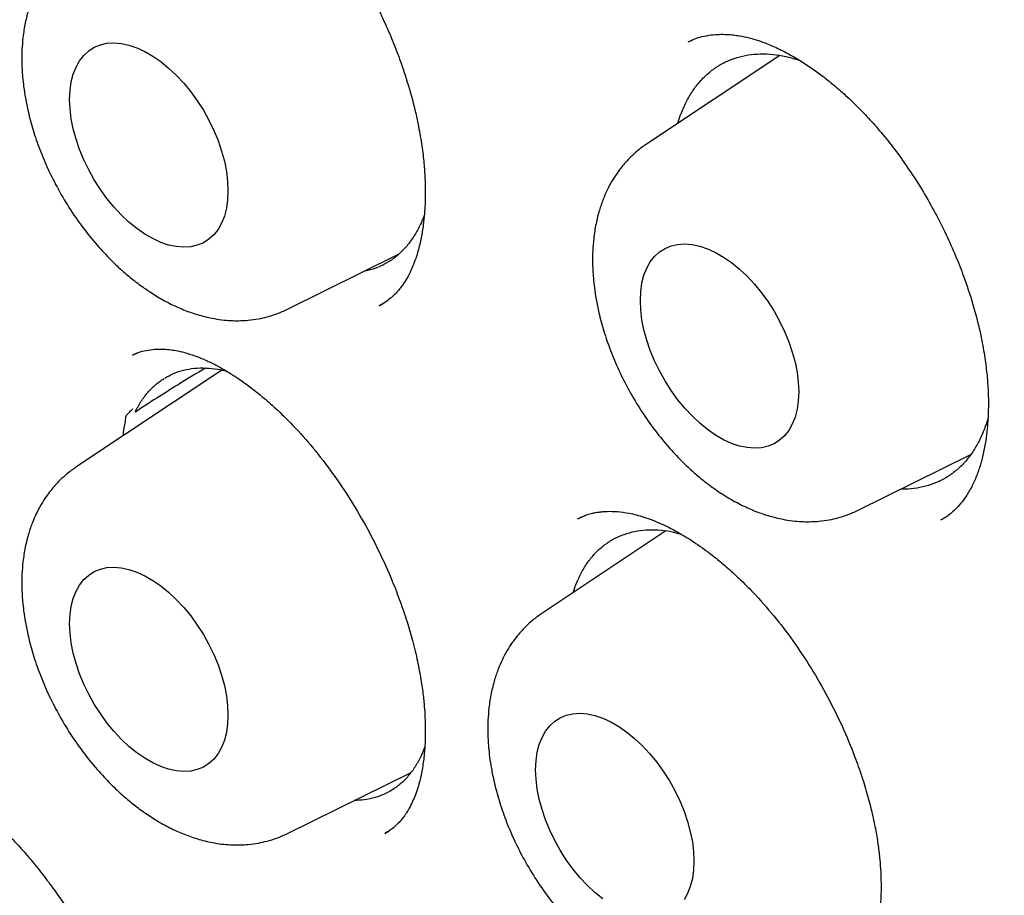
# Model space of a CAD drawing. Header units: millimetres. Extents: x 8 to 692, y 12 to 803.
# Tile 20 of 65: x 597.59 to 602.98, y 320.66 to 325.46. Entities that reach past the tile are written whole.
import ezdxf

# ---------------------------------------------------------------- set-up
doc = ezdxf.new("R2010")
doc.units = ezdxf.units.MM

msp = doc.modelspace()

# ---------------------------------------------------------------- linework, layer by layer
at = {"color": 7, "linetype": 'Continuous', "lineweight": 30}
for p, q in [((601.2739, 325.3421), (601.2538, 325.3336)), ((601.7528, 325.2599), (601.0242, 324.7745)), ((599.0577, 323.8698), (599.6664, 324.1709)), ((599.5598, 323.8876), (599.5871, 323.904)), ((598.2412, 323.6309), (598.212, 323.6181)), ((598.6989, 323.5366), (597.9, 323.0044)), ((602.1819, 322.7691), (602.7983, 323.074)), ((600.6902, 322.7412), (600.6487, 322.7225)), ((601.1289, 322.656), (600.4507, 322.2042)), ((599.0577, 320.999), (599.735, 321.334)), ((599.591, 320.9986), (599.6142, 321.0133))]:
    msp.add_line(p, q, dxfattribs=at)
at = {"color": 7, "linetype": 'Continuous', "lineweight": 30, "flags": 128}
for points in [[(597.8659, 325.019), (597.8681, 325.0684), (597.8748, 325.1147), (597.8858, 325.1574), (597.901, 325.1961), (597.9203, 325.2305), (597.9436, 325.2601), (597.9704, 325.2847), (598.0007, 325.304), (598.034, 325.3178), (598.07, 325.3259), (598.1084, 325.3284), (598.1488, 325.3251), (598.1907, 325.3161), (598.2337, 325.3014), (598.2774, 325.2814), (598.3213, 325.256), (598.3649, 325.2257), (598.4079, 325.1906), (598.4498, 325.1513), (598.4902, 325.108), (598.5286, 325.0612), (598.5646, 325.0115), (598.5979, 324.9592), (598.6282, 324.905), (598.655, 324.8494), (598.6783, 324.793), (598.6976, 324.7363), (598.7128, 324.6799), (598.7238, 324.6245), (598.7305, 324.5705), (598.7327, 324.5186), (598.7305, 324.4693), (598.7238, 324.423), (598.7128, 324.3803), (598.6976, 324.3415), (598.6783, 324.3072), (598.655, 324.2776), (598.6282, 324.253), (598.5979, 324.2337), (598.5646, 324.2199), (598.5286, 324.2117), (598.4902, 324.2093), (598.4498, 324.2126), (598.4079, 324.2216), (598.3649, 324.2362), (598.3213, 324.2563), (598.2774, 324.2817), (598.2337, 324.312), (598.1907, 324.347), (598.1488, 324.3864), (598.1084, 324.4297), (598.07, 324.4764), (598.034, 324.5262), (598.0007, 324.5785), (597.9704, 324.6327), (597.9436, 324.6883), (597.9203, 324.7447), (597.901, 324.8014), (597.8858, 324.8577), (597.8748, 324.9132), (597.8681, 324.9671), (597.8659, 325.019)], [(600.9901, 323.9183), (600.9923, 323.9677), (600.9989, 324.014), (601.0099, 324.0567), (601.0252, 324.0954), (601.0445, 324.1298), (601.0677, 324.1594), (601.0946, 324.184), (601.1249, 324.2033), (601.1582, 324.2171), (601.1942, 324.2252), (601.2326, 324.2277), (601.2729, 324.2244), (601.3148, 324.2154), (601.3578, 324.2007), (601.4015, 324.1806), (601.4454, 324.1553), (601.4891, 324.125), (601.5321, 324.0899), (601.574, 324.0506), (601.6143, 324.0073), (601.6527, 323.9605), (601.6888, 323.9107), (601.7221, 323.8585), (601.7523, 323.8043), (601.7792, 323.7487), (601.8024, 323.6922), (601.8218, 323.6356), (601.837, 323.5792), (601.848, 323.5238), (601.8547, 323.4698), (601.8569, 323.4179), (601.8547, 323.3686), (601.848, 323.3223), (601.837, 323.2796), (601.8218, 323.2408), (601.8024, 323.2065), (601.7792, 323.1768), (601.7523, 323.1523), (601.7221, 323.133), (601.6888, 323.1192), (601.6527, 323.111), (601.6143, 323.1086), (601.574, 323.1119), (601.5321, 323.1209), (601.4891, 323.1355), (601.4454, 323.1556), (601.4015, 323.1809), (601.3578, 323.2113), (601.3148, 323.2463), (601.2729, 323.2857), (601.2326, 323.329), (601.1942, 323.3757), (601.1582, 323.4255), (601.1249, 323.4778), (601.0946, 323.532), (601.0677, 323.5876), (601.0445, 323.644), (601.0252, 323.7007), (601.0099, 323.757), (600.9989, 323.8125), (600.9923, 323.8664), (600.9901, 323.9183)], [(597.8659, 322.1482), (597.8681, 322.1976), (597.8748, 322.2438), (597.8858, 322.2866), (597.901, 322.3253), (597.9203, 322.3597), (597.9436, 322.3893), (597.9704, 322.4139), (598.0007, 322.4332), (598.034, 322.4469), (598.07, 322.4551), (598.1084, 322.4575), (598.1488, 322.4542), (598.1907, 322.4452), (598.2337, 322.4306), (598.2774, 322.4105), (598.3213, 322.3852), (598.3649, 322.3548), (598.4079, 322.3198), (598.4498, 322.2805), (598.4902, 322.2372), (598.5286, 322.1904), (598.5646, 322.1406), (598.5979, 322.0884), (598.6282, 322.0342), (598.655, 321.9786), (598.6783, 321.9221), (598.6976, 321.8655), (598.7128, 321.8091), (598.7238, 321.7537), (598.7305, 321.6997), (598.7327, 321.6478), (598.7305, 321.5985), (598.7238, 321.5522), (598.7128, 321.5095), (598.6976, 321.4707), (598.6783, 321.4364), (598.655, 321.4067), (598.6282, 321.3822), (598.5979, 321.3629), (598.5646, 321.3491), (598.5286, 321.3409), (598.4902, 321.3385), (598.4498, 321.3418), (598.4079, 321.3508), (598.3649, 321.3654), (598.3213, 321.3855), (598.2774, 321.4108), (598.2337, 321.4412), (598.1907, 321.4762), (598.1488, 321.5156), (598.1084, 321.5589), (598.07, 321.6056), (598.034, 321.6554), (598.0007, 321.7076), (597.9704, 321.7619), (597.9436, 321.8175), (597.9203, 321.8739), (597.901, 321.9306), (597.8858, 321.9869), (597.8748, 322.0424), (597.8681, 322.0963), (597.8659, 322.1482)], [(600.4166, 321.348), (600.4188, 321.3974), (600.4255, 321.4436), (600.4365, 321.4864), (600.4517, 321.5251), (600.471, 321.5595), (600.4943, 321.5891), (600.5211, 321.6137), (600.5514, 321.6329), (600.5847, 321.6467), (600.6207, 321.6549), (600.6591, 321.6573), (600.6995, 321.654), (600.7414, 321.645), (600.7844, 321.6304), (600.8281, 321.6103), (600.872, 321.585), (600.9156, 321.5546), (600.9586, 321.5196), (601.0005, 321.4802), (601.0409, 321.437), (601.0793, 321.3902), (601.1153, 321.3404), (601.1486, 321.2882), (601.1789, 321.234), (601.2057, 321.1784), (601.229, 321.1219), (601.2483, 321.0653), (601.2635, 321.0089), (601.2745, 320.9535), (601.2812, 320.8995), (601.2834, 320.8476), (601.2812, 320.7983), (601.2745, 320.752), (601.2635, 320.7092), (601.2483, 320.6705), (601.229, 320.6362)], [(600.7844, 320.641), (600.7414, 320.676), (600.6995, 320.7154), (600.6591, 320.7587), (600.6207, 320.8054), (600.5847, 320.8552), (600.5514, 320.9074), (600.5211, 320.9616), (600.4943, 321.0173), (600.471, 321.0737), (600.4517, 321.1304), (600.4365, 321.1867), (600.4255, 321.2421), (600.4188, 321.2961), (600.4166, 321.348)]]:
    msp.add_lwpolyline(points, dxfattribs=at)
at = {"color": 7, "linetype": 'Continuous', "lineweight": 30}
for points, knots in [([(598.1063, 337.0469), (598.0885, 337.0437), (598.0429, 337.0354), (597.9699, 337.021), (597.8813, 337.0025), (597.7872, 336.9816), (597.6929, 336.9591), (597.6042, 336.9367), (597.5296, 336.9167), (597.4678, 336.8995), (597.4155, 336.8845), (597.3615, 336.8685), (597.3007, 336.8498), (597.2307, 336.8276), (597.1558, 336.8029), (597.0723, 336.7741), (596.986, 336.743), (596.899, 336.7101), (596.8215, 336.6796), (596.7524, 336.6515), (596.6967, 336.6281), (596.6523, 336.6089), (596.6178, 336.5938), (596.5858, 336.5796), (596.5563, 336.5663), (596.527, 336.5529), (596.4948, 336.538), (596.4565, 336.52), (596.4108, 336.498), (596.3584, 336.4723), (596.3025, 336.4442), (596.2467, 336.4154), (596.1937, 336.3873), (596.1436, 336.3602), (596.0882, 336.3296), (596.0295, 336.2963), (595.9699, 336.2615), (595.9194, 336.2313), (595.8722, 336.2026), (595.821, 336.1708), (595.7585, 336.1311), (595.6842, 336.0824), (595.6008, 336.026), (595.5123, 335.9639), (595.4344, 335.9071), (595.3678, 335.8572), (595.3126, 335.8149), (595.2575, 335.7716), (595.2047, 335.7292), (595.1569, 335.6901), (595.1167, 335.6565), (595.0841, 335.6289), (595.051, 335.6005), (595.0127, 335.5672), (594.9651, 335.5251), (594.9118, 335.477), (594.8526, 335.4222), (594.7867, 335.3597), (594.7136, 335.2883), (594.6334, 335.2074), (594.5617, 335.1326), (594.5007, 335.0671), (594.4546, 335.0164), (594.4128, 334.9696), (594.3776, 334.9296), (594.3492, 334.8968), (594.3207, 334.8636), (594.2886, 334.8256), (594.2493, 334.7784), (594.2058, 334.7251), (594.1576, 334.6649), (594.1038, 334.5961), (594.0433, 334.5166), (593.9755, 334.4247), (593.9005, 334.3196), (593.8336, 334.2222), (593.7796, 334.1408), (593.7427, 334.084), (593.7132, 334.0379), (593.6904, 334.0018), (593.6715, 333.9715), (593.6534, 333.9422), (593.627, 333.8991), (593.5909, 333.839), (593.5439, 333.7589), (593.4821, 333.6504), (593.4061, 333.5115), (593.337, 333.3778), (593.2838, 333.2708), (593.2482, 333.1975), (593.2151, 333.1275), (593.1864, 333.0655), (593.1631, 333.0141), (593.1444, 332.9723), (593.1275, 332.934), (593.1092, 332.8921), (593.0873, 332.841), (593.0615, 332.78), (593.0309, 332.7057), (592.9958, 332.6183), (592.9582, 332.5218), (592.9215, 332.4241), (592.8869, 332.3293), (592.8545, 332.2376), (592.8189, 332.1334), (592.7809, 332.0183), (592.7417, 331.8939), (592.7069, 331.7788), (592.6761, 331.6729), (592.6489, 331.5759), (592.6249, 331.4871), (592.6031, 331.404), (592.5816, 331.3199), (592.559, 331.228), (592.5349, 331.1268), (592.51, 331.0171), (592.4849, 330.9017), (592.4598, 330.7807), (592.4355, 330.6569), (592.4121, 330.531), (592.3787, 330.3407), (592.3381, 330.083), (592.2948, 329.7566), (592.2591, 329.4266), (592.238, 329.1785), (592.2266, 329.0175), (592.222, 328.9474), (592.2183, 328.8869), (592.2156, 328.839), (592.2135, 328.8023), (592.212, 328.7737), (592.2104, 328.7423), (592.2082, 328.6969), (592.2054, 328.6351), (592.2024, 328.5613), (592.1997, 328.4844), (592.1973, 328.4066), (592.1952, 328.328), (592.1923, 328.1934), (592.1901, 328.0002), (592.1909, 327.7454), (592.1956, 327.4825), (592.2045, 327.2117), (592.2179, 326.9326), (592.236, 326.6456), (592.2586, 326.3559), (592.2847, 326.0755), (592.3128, 325.8114), (592.3421, 325.5656), (592.3724, 325.3336), (592.4033, 325.1156), (592.4342, 324.9118), (592.4627, 324.7345), (592.4884, 324.5819), (592.511, 324.4524), (592.5326, 324.332), (592.5529, 324.2228), (592.571, 324.1275), (592.5871, 324.0447), (592.6019, 323.9698), (592.6169, 323.8951), (592.6332, 323.8156), (592.6518, 323.7259), (592.6736, 323.6234), (592.699, 323.5065), (592.7282, 323.3753), (592.7616, 323.2292), (592.8007, 323.0632), (592.8461, 322.8764), (592.8987, 322.6679), (592.9577, 322.4419), (593.0238, 322.1984), (593.0973, 321.9376), (593.1773, 321.665), (593.2638, 321.3815), (593.357, 321.0878), (593.459, 320.7786), (593.5704, 320.4541), (593.6847, 320.1344), (593.8008, 319.8214), (593.916, 319.5209), (594.035, 319.2209), (594.1551, 318.9274), (594.2754, 318.6423), (594.4171, 318.3156), (594.5804, 317.9515), (594.7656, 317.5546), (594.9457, 317.1822), (595.1197, 316.8337), (595.2869, 316.5087), (595.4484, 316.2033), (595.6035, 315.9175), (595.7515, 315.6513), (595.8917, 315.4045), (596.0237, 315.1768), (596.1432, 314.9746), (596.2503, 314.7962), (596.3453, 314.6402), (596.4323, 314.499), (596.511, 314.3727), (596.5727, 314.2749), (596.619, 314.2019), (596.6514, 314.151), (596.6777, 314.1098), (596.6971, 314.0797), (596.7136, 314.0541), (596.734, 314.0224), (596.7633, 313.9771), (596.8017, 313.9179), (596.8493, 313.8451), (596.9061, 313.7586), (596.9756, 313.6538), (597.0588, 313.5296), (597.1566, 313.3852), (597.2669, 313.2245), (597.3899, 313.0479), (597.5259, 312.8558), (597.6721, 312.653), (597.8282, 312.4405), (597.994, 312.2191), (598.1726, 311.9856), (598.3643, 311.7406), (598.5656, 311.4894), (598.7763, 311.233), (598.9963, 310.9722), (599.2294, 310.7032), (599.476, 310.4265), (599.7364, 310.143), (600.0106, 309.8533), (600.2988, 309.5583), (600.5902, 309.2698), (600.8836, 308.9887), (601.1779, 308.7156), (601.4837, 308.4417), (601.7864, 308.179), (601.9882, 308.0122), (602.0835, 307.9333)], [0, 0, 0, 0, 0.001853, 0.004752, 0.008141, 0.012024, 0.01598, 0.019575, 0.022808, 0.025094, 0.027156, 0.029241, 0.031724, 0.034609, 0.037822, 0.040918, 0.044927, 0.048557, 0.051808, 0.054693, 0.057311, 0.058893, 0.06037, 0.061742, 0.06301, 0.064176, 0.065532, 0.067177, 0.069165, 0.071495, 0.074062, 0.076534, 0.078888, 0.081125, 0.083247, 0.086345, 0.089075, 0.091381, 0.093263, 0.095583, 0.098491, 0.101989, 0.106059, 0.110347, 0.114714, 0.117405, 0.120125, 0.122874, 0.125623, 0.12806, 0.130104, 0.131752, 0.133051, 0.135208, 0.137682, 0.140473, 0.143582, 0.147087, 0.15104, 0.155439, 0.160284, 0.163, 0.165751, 0.168165, 0.1702, 0.171856, 0.173133, 0.175202, 0.177538, 0.180151, 0.183041, 0.186306, 0.190056, 0.194348, 0.19918, 0.204553, 0.207544, 0.210049, 0.212069, 0.213604, 0.214765, 0.216016, 0.217409, 0.220333, 0.223736, 0.227588, 0.233976, 0.24093, 0.243817, 0.246793, 0.249639, 0.252059, 0.254051, 0.255616, 0.256909, 0.258471, 0.260444, 0.262762, 0.265425, 0.268871, 0.272594, 0.276198, 0.279665, 0.282995, 0.286187, 0.290927, 0.295326, 0.299388, 0.303038, 0.306388, 0.30944, 0.312192, 0.314903, 0.318011, 0.321525, 0.325103, 0.329005, 0.333015, 0.337066, 0.341156, 0.345287, 0.35549, 0.365822, 0.376033, 0.386112, 0.388513, 0.390631, 0.392448, 0.393965, 0.394946, 0.395741, 0.396534, 0.397758, 0.399788, 0.402039, 0.404309, 0.406599, 0.408907, 0.411235, 0.418438, 0.42582, 0.433381, 0.441121, 0.449041, 0.457139, 0.465398, 0.473381, 0.480547, 0.487306, 0.493656, 0.499598, 0.505132, 0.510258, 0.513999, 0.517488, 0.520725, 0.523706, 0.526285, 0.52839, 0.530354, 0.532299, 0.534379, 0.536727, 0.539481, 0.542581, 0.546073, 0.549958, 0.554234, 0.559294, 0.564812, 0.570784, 0.577207, 0.584079, 0.5914, 0.598714, 0.606427, 0.61454, 0.623053, 0.631968, 0.639705, 0.64771, 0.655652, 0.663386, 0.670911, 0.678229, 0.689311, 0.699883, 0.709945, 0.719204, 0.727983, 0.736275, 0.744072, 0.751373, 0.758175, 0.76448, 0.770285, 0.775064, 0.779442, 0.78342, 0.78699, 0.790151, 0.791746, 0.793212, 0.794491, 0.795271, 0.795789, 0.796686, 0.797985, 0.799677, 0.801766, 0.804253, 0.807137, 0.810838, 0.815036, 0.81973, 0.824918, 0.830601, 0.836777, 0.843052, 0.849764, 0.856913, 0.8645, 0.872527, 0.880535, 0.888942, 0.897754, 0.906972, 0.916599, 0.926633, 0.937077, 0.947927, 0.957994, 0.968385, 0.979097, 0.990126, 1, 1, 1, 1]), ([(599.2516, 335.6301), (599.2401, 335.629), (599.2124, 335.6263), (599.1687, 335.6214), (599.1157, 335.6151), (599.0545, 335.6073), (598.9854, 335.598), (598.9075, 335.5867), (598.8211, 335.5733), (598.7263, 335.5575), (598.6241, 335.5389), (598.4538, 335.505), (598.2204, 335.4502), (597.9126, 335.361), (597.595, 335.2489), (597.27, 335.1106), (597.0278, 334.9888), (596.8623, 334.8967), (596.7713, 334.8437), (596.687, 334.7924), (596.6115, 334.7447), (596.5445, 334.7009), (596.4861, 334.6615), (596.4387, 334.6288), (596.4012, 334.6024), (596.3724, 334.5818), (596.3485, 334.5645), (596.3293, 334.5505), (596.3126, 334.5381), (596.2946, 334.5248), (596.2689, 334.5055), (596.233, 334.4783), (596.186, 334.4419), (596.1303, 334.3976), (596.0685, 334.3472), (596.0038, 334.2928), (595.9387, 334.2363), (595.8342, 334.1429), (595.6908, 334.0071), (595.5097, 333.8201), (595.3284, 333.6156), (595.1485, 333.3931), (594.973, 333.1545), (594.8027, 332.8996), (594.6534, 332.6527), (594.5234, 332.4176), (594.4111, 332.1978), (594.3198, 332.0038), (594.2495, 331.8445), (594.2005, 331.7285), (594.1592, 331.6264), (594.1273, 331.5448), (594.1033, 331.4819), (594.086, 331.4356), (594.0719, 331.3974), (594.0609, 331.3672), (594.0513, 331.3404), (594.0406, 331.3103), (594.0264, 331.2701), (594.0081, 331.2173), (593.9857, 331.1511), (593.9595, 331.0713), (593.9305, 330.9802), (593.9007, 330.8828), (593.8716, 330.7838), (593.8437, 330.6852), (593.817, 330.587), (593.7791, 330.4417), (593.7325, 330.2498), (593.6803, 330.0102), (593.633, 329.7673), (593.5894, 329.5142), (593.553, 329.2689), (593.5228, 329.0335), (593.4981, 328.8107), (593.4797, 328.6108), (593.4662, 328.4385), (593.457, 328.3017), (593.4496, 328.1739), (593.4439, 328.0583), (593.4397, 327.9552), (593.4366, 327.8651), (593.4344, 327.7889), (593.4329, 327.7267), (593.432, 327.6784), (593.4313, 327.6415), (593.4307, 327.6005), (593.43, 327.5459), (593.4295, 327.4705), (593.4292, 327.3806), (593.4297, 327.2758), (593.431, 327.1561), (593.4337, 327.022), (593.439, 326.8353), (593.449, 326.5947), (593.4665, 326.2979), (593.4907, 325.9826), (593.5226, 325.6488), (593.563, 325.2961), (593.613, 324.9244), (593.6711, 324.5486), (593.7371, 324.1702), (593.8104, 323.7905), (593.8944, 323.3956), (593.9898, 322.9855), (594.0966, 322.563), (594.2154, 322.1286), (594.3467, 321.6827), (594.4919, 321.223), (594.6433, 320.7749), (594.7993, 320.3399), (594.9575, 319.9218), (595.1247, 319.5018), (595.2992, 319.0848), (595.4795, 318.6733), (595.6763, 318.2439), (595.8903, 317.7979), (596.1224, 317.3365), (596.3606, 316.8844), (596.6056, 316.4392), (596.857, 316.0013), (597.1145, 315.5711), (597.3759, 315.1517), (597.6406, 314.743), (597.9068, 314.3477), (598.1736, 313.9656), (598.4407, 313.5967), (598.7092, 313.2386), (599.0049, 312.8577), (599.3282, 312.4572), (599.6792, 312.041), (600.0296, 311.643), (600.3787, 311.2632), (600.7256, 310.9013), (601.0699, 310.5571), (601.4292, 310.2126), (601.8051, 309.8682), (602.2006, 309.5235), (602.5994, 309.1933), (603.0022, 308.877), (603.4086, 308.5753), (603.7962, 308.3038), (604.1641, 308.0603), (604.4977, 307.8513), (604.7362, 307.7098), (604.8788, 307.6278), (604.936, 307.5953), (604.9842, 307.5681), (605.0283, 307.5435), (605.0773, 307.5163), (605.1427, 307.4804), (605.2236, 307.4366), (605.316, 307.3874), (605.4157, 307.3352), (605.5388, 307.2722), (605.687, 307.1982), (605.8622, 307.1139), (606.0475, 307.028), (606.2604, 306.9336), (606.4959, 306.8346), (606.7487, 306.735), (606.9961, 306.6441), (607.2379, 306.5615), (607.474, 306.4869), (607.7041, 306.4201), (607.9021, 306.3675), (608.0654, 306.3275), (608.1916, 306.2985), (608.3037, 306.2742), (608.4017, 306.2542), (608.4867, 306.2377), (608.5607, 306.2241), (608.6266, 306.2125), (608.6936, 306.2012), (608.7684, 306.1892), (608.8573, 306.1758), (608.9591, 306.1616), (609.0736, 306.1472), (609.1999, 306.1332), (609.3375, 306.1202), (609.4862, 306.1089), (609.6463, 306.1), (609.8617, 306.0927), (610.1283, 306.0925), (610.4413, 306.1062), (610.7538, 306.1344), (611.0099, 306.1701), (611.211, 306.2057), (611.3581, 306.2355), (611.5047, 306.2689), (611.6508, 306.3062), (611.7956, 306.347), (611.9251, 306.3872), (612.0358, 306.4243), (612.1255, 306.456), (612.2041, 306.4853), (612.2719, 306.5116), (612.3291, 306.5346), (612.3786, 306.5551), (612.4235, 306.5741), (612.4675, 306.5932), (612.5121, 306.613), (612.5607, 306.6351), (612.6157, 306.6608), (612.6788, 306.6912), (612.7499, 306.7267), (612.8291, 306.7676), (612.9188, 306.816), (613.019, 306.8727), (613.1299, 306.9387), (613.2488, 307.0135), (613.3752, 307.0978), (613.5087, 307.1924), (613.6377, 307.2898), (613.7596, 307.3876), (613.8703, 307.4812), (613.9763, 307.5754), (614.0757, 307.6682), (614.1689, 307.7591), (614.2651, 307.8569), (614.3627, 307.961), (614.4605, 308.0704), (614.5489, 308.1738), (614.6282, 308.2705), (614.6989, 308.36), (614.7612, 308.4418), (614.8156, 308.5153), (614.8492, 308.5625), (614.8648, 308.5844)], [0, 0, 0, 0, 0.0007522, 0.0018026, 0.0031551, 0.0047047, 0.0065239, 0.0086131, 0.0109726, 0.0136026, 0.0165032, 0.0196082, 0.0281765, 0.0367395, 0.0469265, 0.0571059, 0.0672777, 0.0704467, 0.0735645, 0.0764283, 0.0790165, 0.0813292, 0.0833665, 0.0851282, 0.0863191, 0.08734, 0.0881908, 0.0888715, 0.0893873, 0.0899848, 0.0907991, 0.0921489, 0.0938498, 0.0959017, 0.0982546, 0.1006698, 0.1031165, 0.1055946, 0.1125713, 0.1197856, 0.1273748, 0.1351946, 0.1432111, 0.151423, 0.1598301, 0.1661196, 0.1725141, 0.179009, 0.1825985, 0.1857734, 0.1885337, 0.1908796, 0.1923225, 0.1935471, 0.1945536, 0.1953418, 0.1959241, 0.1966508, 0.1976984, 0.1990668, 0.2007559, 0.20281, 0.2051962, 0.2076987, 0.2101721, 0.2126162, 0.2150311, 0.2174169, 0.2232535, 0.2289078, 0.23445, 0.2402455, 0.2463467, 0.2510911, 0.256005, 0.2610885, 0.2641635, 0.2671732, 0.2699001, 0.2723402, 0.2745347, 0.2764307, 0.2780283, 0.2793274, 0.2803312, 0.2810515, 0.2816319, 0.282895, 0.284456, 0.2863151, 0.288472, 0.2909269, 0.2936796, 0.2966831, 0.3023083, 0.3082467, 0.3144983, 0.3210631, 0.3279409, 0.3351319, 0.3426359, 0.349585, 0.3567826, 0.3642286, 0.371923, 0.3798659, 0.3879087, 0.3961911, 0.4047131, 0.4134748, 0.4210969, 0.4288915, 0.4367378, 0.4445064, 0.4521974, 0.4598108, 0.468684, 0.4774493, 0.4861069, 0.4946568, 0.5032514, 0.5117344, 0.5201058, 0.5283657, 0.5365139, 0.5444081, 0.5521947, 0.5598738, 0.5674453, 0.5771178, 0.5866089, 0.5959189, 0.6050475, 0.613995, 0.6227613, 0.6313465, 0.6411379, 0.6508618, 0.6606087, 0.6703787, 0.6801722, 0.6899894, 0.6982545, 0.7065365, 0.713839, 0.715275, 0.716711, 0.7179186, 0.7187127, 0.719863, 0.7214191, 0.7233823, 0.7256465, 0.7280237, 0.7305102, 0.7344452, 0.7386263, 0.7430538, 0.7477275, 0.7539117, 0.7599947, 0.765964, 0.7718196, 0.7775615, 0.7831896, 0.7886789, 0.7921408, 0.7952617, 0.7980416, 0.8004804, 0.802578, 0.8043917, 0.8060316, 0.8075238, 0.809428, 0.8116641, 0.8142321, 0.8171322, 0.8203644, 0.8238622, 0.8276805, 0.8318193, 0.8362745, 0.8444987, 0.8528482, 0.861323, 0.869923, 0.8740533, 0.8782119, 0.8823988, 0.8866138, 0.8908571, 0.8950649, 0.8980713, 0.9007658, 0.9031484, 0.9052191, 0.9069778, 0.9084245, 0.9098163, 0.9111762, 0.9125539, 0.9140278, 0.9157863, 0.9177984, 0.920093, 0.9226701, 0.9255296, 0.9289348, 0.9326694, 0.9367335, 0.9411269, 0.9458497, 0.9509019, 0.9551026, 0.959326, 0.9633638, 0.9672158, 0.9708821, 0.9743625, 0.9787329, 0.98277, 0.986474, 0.9898448, 0.9928827, 0.9955877, 0.99796, 1, 1, 1, 1]), ([(598.2421, 326.5391), (598.255, 326.5447), (598.2793, 326.5554), (598.3194, 326.5658), (598.3599, 326.5716), (598.4008, 326.5729), (598.4346, 326.5711), (598.4618, 326.568), (598.4877, 326.5638), (598.5316, 326.5546), (598.5964, 326.5348), (598.6792, 326.499), (598.7621, 326.4536), (598.8358, 326.4054), (598.8992, 326.3588), (598.9572, 326.312), (599.0195, 326.2573), (599.0885, 326.1906), (599.1589, 326.1155), (599.2291, 326.0331), (599.298, 325.9441), (599.3683, 325.8439), (599.4372, 325.7348), (599.502, 325.6207), (599.5605, 325.506), (599.6122, 325.3925), (599.6573, 325.2812), (599.7021, 325.156), (599.7432, 325.0188), (599.7747, 324.8824), (599.7944, 324.7664), (599.8055, 324.6725), (599.8111, 324.5938), (599.813, 324.5314), (599.8127, 324.48), (599.811, 324.4305), (599.807, 324.3748), (599.7994, 324.3103), (599.7864, 324.2384), (599.7701, 324.1764), (599.7521, 324.1241), (599.7341, 324.0811), (599.7144, 324.0425), (599.6956, 324.012), (599.6774, 323.9869), (599.6609, 323.9668), (599.6419, 323.9467), (599.6191, 323.9263), (599.5924, 323.9062), (599.5722, 323.895), (599.5615, 323.889)], [0, 0, 0, 0, 0.02572, 0.048675, 0.068864, 0.086231, 0.100453, 0.111479, 0.121566, 0.133777, 0.162478, 0.192148, 0.221431, 0.247483, 0.265853, 0.283714, 0.30396, 0.326636, 0.351733, 0.374497, 0.398943, 0.42507, 0.452776, 0.480277, 0.506971, 0.532854, 0.557921, 0.582172, 0.617011, 0.650037, 0.675035, 0.697903, 0.717215, 0.732977, 0.745218, 0.757479, 0.772854, 0.79132, 0.812844, 0.837378, 0.854227, 0.872224, 0.891264, 0.908762, 0.918989, 0.93032, 0.944098, 0.960311, 0.978948, 1, 1, 1, 1]), ([(597.9, 325.8752), (597.8833, 325.8633), (597.8526, 325.8415), (597.8148, 325.807), (597.7858, 325.7764), (597.761, 325.747), (597.7357, 325.713), (597.7084, 325.6702), (597.6832, 325.6224), (597.6602, 325.5691), (597.6395, 325.509), (597.6217, 325.4379), (597.61, 325.3631), (597.6046, 325.2937), (597.6037, 325.2356), (597.6051, 325.1859), (597.6084, 325.1382), (597.6141, 325.0855), (597.6237, 325.0223), (597.64, 324.943), (597.6652, 324.8492), (597.7014, 324.7437), (597.7474, 324.6346), (597.8037, 324.5233), (597.8706, 324.4115), (597.9455, 324.3052), (598.023, 324.2111), (598.0969, 324.1332), (598.1641, 324.0711), (598.2246, 324.0216), (598.2844, 323.9779), (598.3501, 323.9355), (598.4226, 323.8961), (598.4985, 323.8625), (598.5768, 323.8358), (598.648, 323.8191), (598.7094, 323.8105), (598.7571, 323.8071), (598.8012, 323.8069), (598.8487, 323.8098), (598.8971, 323.8164), (598.9496, 323.8282), (599.0028, 323.8447), (599.0386, 323.8611), (599.0577, 323.8698)], [0, 0, 0, 0, 0.021696, 0.039911, 0.05466, 0.067024, 0.082277, 0.101098, 0.12202, 0.139885, 0.162509, 0.189433, 0.217395, 0.240566, 0.25966, 0.275331, 0.289423, 0.306605, 0.3271, 0.350882, 0.383186, 0.416969, 0.452265, 0.489116, 0.527566, 0.567448, 0.604658, 0.63762, 0.66633, 0.69078, 0.712579, 0.738189, 0.767385, 0.795261, 0.823298, 0.853448, 0.872238, 0.889358, 0.904455, 0.91876, 0.939412, 0.956743, 0.97694, 1, 1, 1, 1]), ([(601.2516, 325.3332), (601.2555, 325.3353), (601.264, 325.3399), (601.2898, 325.3518), (601.3275, 325.3635), (601.3751, 325.3722), (601.4212, 325.3756), (601.4625, 325.3751), (601.4985, 325.3721), (601.5384, 325.3665), (601.5872, 325.3562), (601.6479, 325.3379), (601.716, 325.3112), (601.7879, 325.2764), (601.8588, 325.2358), (601.9245, 325.1928), (601.9862, 325.1481), (602.0485, 325.0985), (602.1162, 325.0395), (602.1863, 324.972), (602.2574, 324.8968), (602.328, 324.8147), (602.4011, 324.7208), (602.475, 324.6151), (602.5465, 324.5009), (602.6125, 324.3827), (602.6709, 324.2651), (602.7216, 324.1497), (602.7716, 324.0202), (602.8172, 323.8789), (602.8523, 323.7386), (602.8743, 323.6189), (602.8869, 323.5207), (602.8934, 323.4358), (602.8955, 323.3656), (602.8948, 323.3077), (602.8922, 323.2535), (602.8871, 323.1951), (602.8779, 323.1292), (602.8639, 323.0611), (602.845, 322.995), (602.8215, 322.9333), (602.7935, 322.8773), (602.7621, 322.8285), (602.7309, 322.7906), (602.702, 322.7619), (602.6733, 322.7376), (602.6497, 322.7233), (602.6384, 322.7175), (602.6323, 322.7143)], [0, 0, 0, 0, 0.01314, 0.028868, 0.047354, 0.067843, 0.086309, 0.102236, 0.115618, 0.127473, 0.147804, 0.169811, 0.193014, 0.217318, 0.240439, 0.261315, 0.279908, 0.298627, 0.319968, 0.343927, 0.365887, 0.389656, 0.415237, 0.442631, 0.471514, 0.499788, 0.527089, 0.553413, 0.578755, 0.614916, 0.648883, 0.67445, 0.698229, 0.719067, 0.736829, 0.751542, 0.764399, 0.781199, 0.801888, 0.824469, 0.847264, 0.870286, 0.893552, 0.916098, 0.937016, 0.95165, 0.965672, 0.981542, 1, 1, 1, 1]), ([(601.1951, 324.8883), (601.1955, 324.8899), (601.2023, 324.9167), (601.2212, 324.9637), (601.2523, 325.0285), (601.2896, 325.0856), (601.3321, 325.1356), (601.3793, 325.1778), (601.4317, 325.2127), (601.4884, 325.2393), (601.5489, 325.2575), (601.6125, 325.2674), (601.6799, 325.269), (601.7497, 325.2616), (601.8117, 325.2491), (601.8505, 325.2359), (601.865, 325.2309)], [0, 0, 0, 0, 0.004984, 0.083485, 0.162616, 0.243045, 0.321017, 0.399536, 0.478631, 0.55906, 0.637032, 0.715551, 0.794647, 0.875075, 0.953048, 1, 1, 1, 1]), ([(601.0242, 324.7745), (601.0075, 324.7626), (600.9768, 324.7408), (600.939, 324.7063), (600.9099, 324.6757), (600.8852, 324.6463), (600.8599, 324.6123), (600.8326, 324.5695), (600.8074, 324.5217), (600.7843, 324.4684), (600.7636, 324.4082), (600.7459, 324.3372), (600.7342, 324.2623), (600.7288, 324.193), (600.7278, 324.1348), (600.7293, 324.0852), (600.7326, 324.0375), (600.7382, 323.9848), (600.7479, 323.9216), (600.7641, 323.8422), (600.7893, 323.7485), (600.8256, 323.643), (600.8715, 323.5339), (600.9278, 323.4226), (600.9948, 323.3108), (601.0696, 323.2045), (601.1471, 323.1104), (601.2211, 323.0325), (601.2883, 322.9704), (601.3488, 322.9209), (601.4086, 322.8772), (601.4743, 322.8348), (601.5468, 322.7954), (601.6227, 322.7618), (601.7009, 322.7351), (601.7722, 322.7184), (601.8336, 322.7098), (601.8812, 322.7064), (601.9254, 322.7062), (601.9728, 322.7091), (602.0213, 322.7157), (602.0738, 322.7275), (602.1269, 322.744), (602.1628, 322.7604), (602.1818, 322.7691)], [0, 0, 0, 0, 0.021696, 0.039911, 0.05466, 0.067024, 0.082277, 0.101098, 0.12202, 0.139885, 0.162509, 0.189433, 0.217395, 0.240566, 0.25966, 0.275331, 0.289423, 0.306605, 0.3271, 0.350882, 0.383186, 0.416969, 0.452265, 0.489116, 0.527566, 0.567448, 0.604658, 0.63762, 0.66633, 0.69078, 0.712579, 0.738189, 0.767385, 0.795261, 0.823298, 0.853448, 0.872238, 0.889358, 0.904455, 0.91876, 0.939412, 0.956743, 0.97694, 1, 1, 1, 1]), ([(599.8076, 324.3874), (599.8066, 324.3843), (599.7979, 324.3572), (599.7762, 324.3126), (599.7424, 324.2545), (599.7031, 324.2044), (599.6584, 324.1613), (599.6102, 324.1262), (599.5748, 324.1097), (599.5578, 324.1017)], [0, 0, 0, 0, 0.021224, 0.188385, 0.350405, 0.513559, 0.678023, 0.845184, 1, 1, 1, 1]), ([(599.5554, 324.1006), (599.537, 324.0933), (599.5128, 324.0838), (599.4864, 324.0798), (599.4803, 324.0789)], [0, 0, 0, 0, 0.766575, 1, 1, 1, 1]), ([(598.21, 323.6178), (598.2123, 323.6194), (598.217, 323.6226), (598.2418, 323.6347), (598.2855, 323.6455), (598.329, 323.6511), (598.3707, 323.6521), (598.4097, 323.6494), (598.4499, 323.6435), (598.4957, 323.6334), (598.5503, 323.6164), (598.6088, 323.5928), (598.6642, 323.5658), (598.7098, 323.5404), (598.7489, 323.5167), (598.7898, 323.4902), (598.8407, 323.4544), (598.9038, 323.4058), (598.9786, 323.3419), (599.0701, 323.2547), (599.173, 323.1432), (599.2807, 323.0083), (599.3819, 322.8623), (599.4753, 322.7075), (599.5597, 322.5462), (599.6257, 322.399), (599.6759, 322.2693), (599.7128, 322.1606), (599.7447, 322.0512), (599.7702, 321.9453), (599.789, 321.8453), (599.8013, 321.7583), (599.8084, 321.6838), (599.8123, 321.6157), (599.8133, 321.5475), (599.8108, 321.4729), (599.8034, 321.3949), (599.7909, 321.3212), (599.7754, 321.2601), (599.7594, 321.2121), (599.7429, 321.1724), (599.7282, 321.1429), (599.7146, 321.1195), (599.7015, 321.0993), (599.6846, 321.0765), (599.6614, 321.0506), (599.6312, 321.0233), (599.6064, 321.0082), (599.5929, 321.0001)], [0, 0, 0, 0, 0.016021, 0.032379, 0.052638, 0.072235, 0.090973, 0.107995, 0.123526, 0.143836, 0.165317, 0.186515, 0.206113, 0.221456, 0.232435, 0.24509, 0.261538, 0.281795, 0.305871, 0.333767, 0.371129, 0.40854, 0.445998, 0.48353, 0.521146, 0.558841, 0.58402, 0.609027, 0.632573, 0.658614, 0.682139, 0.703108, 0.721555, 0.737651, 0.755438, 0.776716, 0.801423, 0.826935, 0.849688, 0.866564, 0.88201, 0.89826, 0.906806, 0.916763, 0.931003, 0.949642, 0.972646, 1, 1, 1, 1]), ([(598.3864, 323.4928), (598.4021, 323.5017), (598.4347, 323.5198), (598.4893, 323.5374), (598.5487, 323.5479), (598.6115, 323.5493), (598.6706, 323.544), (598.7092, 323.5346), (598.7255, 323.5307)], [0, 0, 0, 0, 0.165242, 0.341177, 0.518363, 0.698536, 0.873168, 1, 1, 1, 1]), ([(598.6101, 323.548), (598.56, 323.5181), (598.4337, 323.4424), (598.3031, 323.3576), (598.2243, 323.3063)], [0, 0, 0, 0, 0.395937, 1, 1, 1, 1]), ([(598.2249, 323.3077), (598.235, 323.3269), (598.2553, 323.3655), (598.2927, 323.4147), (598.3349, 323.458), (598.3673, 323.4802), (598.3836, 323.4914)], [0, 0, 0, 0, 0.246458, 0.49464, 0.745491, 1, 1, 1, 1]), ([(598.1594, 323.1772), (598.1602, 323.1861), (598.163, 323.2202), (598.1731, 323.2517), (598.1731, 323.286), (598.176, 323.2889), (598.1776, 323.2906), (598.1841, 323.2972), (598.1959, 323.3092), (598.2067, 323.3196), (598.2124, 323.3252)], [0, 0, 0, 0, 0.140381, 0.540454, 0.617749, 0.620368, 0.630046, 0.668756, 0.823599, 1, 1, 1, 1]), ([(602.8929, 323.2736), (602.8858, 323.2509), (602.8709, 323.2034), (602.8411, 323.1396), (602.8054, 323.0807), (602.7645, 323.0292), (602.7181, 322.9845), (602.6668, 322.9479), (602.6113, 322.9194), (602.5522, 322.8989), (602.4885, 322.8875), (602.443, 322.8832), (602.4181, 322.8851), (602.4166, 322.8852)], [0, 0, 0, 0, 0.093192, 0.194833, 0.293369, 0.392597, 0.492552, 0.594192, 0.692729, 0.791956, 0.891911, 0.993552, 1, 1, 1, 1]), ([(597.9, 323.0043), (597.8833, 322.9925), (597.8526, 322.9707), (597.8148, 322.9361), (597.7858, 322.9056), (597.761, 322.8762), (597.7357, 322.8422), (597.7084, 322.7994), (597.6832, 322.7516), (597.6602, 322.6983), (597.6395, 322.6381), (597.6217, 322.5671), (597.61, 322.4922), (597.6046, 322.4229), (597.6037, 322.3647), (597.6051, 322.3151), (597.6084, 322.2674), (597.6141, 322.2146), (597.6237, 322.1515), (597.64, 322.0721), (597.6652, 321.9784), (597.7014, 321.8729), (597.7474, 321.7638), (597.8037, 321.6525), (597.8706, 321.5407), (597.9455, 321.4344), (598.023, 321.3403), (598.0969, 321.2624), (598.1641, 321.2003), (598.2246, 321.1508), (598.2844, 321.1071), (598.3501, 321.0647), (598.4226, 321.0252), (598.4985, 320.9917), (598.5768, 320.965), (598.648, 320.9483), (598.7094, 320.9397), (598.7571, 320.9363), (598.8012, 320.9361), (598.8487, 320.9389), (598.8971, 320.9456), (598.9496, 320.9574), (599.0028, 320.9739), (599.0386, 320.9902), (599.0577, 320.999)], [0, 0, 0, 0, 0.0216965, 0.0399114, 0.0546598, 0.0670239, 0.0822771, 0.1010984, 0.1220201, 0.1398854, 0.1625088, 0.1894331, 0.2173945, 0.2405656, 0.2596599, 0.2753308, 0.2894229, 0.3066046, 0.3271, 0.3508823, 0.3831859, 0.4169686, 0.4522651, 0.4891157, 0.5275657, 0.5674482, 0.6046583, 0.6376197, 0.6663299, 0.6907802, 0.7125787, 0.7381887, 0.7673855, 0.7952607, 0.8232979, 0.8534478, 0.8722377, 0.8893579, 0.9044547, 0.9187599, 0.9394117, 0.9567432, 0.9769397, 1, 1, 1, 1]), ([(600.6467, 322.7222), (600.6584, 322.7279), (600.6795, 322.7383), (600.7112, 322.7488), (600.7381, 322.7555), (600.7628, 322.7595), (600.7858, 322.762), (600.8187, 322.7639), (600.8658, 322.7627), (600.9189, 322.7554), (600.9682, 322.7443), (601.0101, 322.7322), (601.0555, 322.7162), (601.1019, 322.6967), (601.1453, 322.676), (601.1822, 322.6565), (601.2114, 322.6399), (601.2352, 322.6256), (601.2621, 322.6089), (601.2972, 322.5859), (601.344, 322.5529), (601.3993, 322.5108), (601.4628, 322.4581), (601.5335, 322.3939), (601.621, 322.3063), (601.7208, 322.1936), (601.8272, 322.0544), (601.9261, 321.9053), (602.0161, 321.7487), (602.0961, 321.5867), (602.1574, 321.44), (602.2025, 321.3125), (602.2346, 321.207), (602.2598, 321.1079), (602.2787, 321.0163), (602.2921, 320.9328), (602.3008, 320.8574), (602.3058, 320.7899), (602.3079, 320.7274), (602.3075, 320.6679), (602.3044, 320.6071), (602.2982, 320.5454), (602.2886, 320.4848), (602.2761, 320.429), (602.2614, 320.3792), (602.2451, 320.335), (602.2259, 320.293), (602.2042, 320.2543), (602.1802, 320.2198), (602.1607, 320.1967), (602.1443, 320.1796), (602.1317, 320.168), (602.1167, 320.1557), (602.0982, 320.1425), (602.0845, 320.1344), (602.077, 320.1299)], [0, 0, 0, 0, 0.023188, 0.042149, 0.056864, 0.067331, 0.076217, 0.085489, 0.108898, 0.134781, 0.149121, 0.164262, 0.180212, 0.196851, 0.211781, 0.223892, 0.233451, 0.240448, 0.246948, 0.258967, 0.27361, 0.290887, 0.3108, 0.333349, 0.358016, 0.395306, 0.432637, 0.470017, 0.507471, 0.545001, 0.5826, 0.607704, 0.631983, 0.654876, 0.676366, 0.69636, 0.714868, 0.731911, 0.747502, 0.763564, 0.780309, 0.799768, 0.819643, 0.838641, 0.856781, 0.874077, 0.890472, 0.90999, 0.927308, 0.942443, 0.948871, 0.957089, 0.968356, 0.982667, 1, 1, 1, 1]), ([(600.6227, 322.3187), (600.6288, 322.3374), (600.6426, 322.3792), (600.6713, 322.4371), (600.7068, 322.4926), (600.7478, 322.5405), (600.7935, 322.5808), (600.8445, 322.6137), (600.8998, 322.6384), (600.959, 322.6548), (601.0214, 322.6629), (601.0877, 322.6625), (601.1515, 322.6551), (601.194, 322.6439), (601.2124, 322.6391)], [0, 0, 0, 0, 0.06934, 0.155656, 0.243427, 0.328518, 0.414205, 0.500521, 0.588292, 0.673364, 0.759031, 0.845386, 0.933157, 1, 1, 1, 1]), ([(600.4507, 322.2041), (600.434, 322.1923), (600.4033, 322.1705), (600.3655, 322.1359), (600.3365, 322.1054), (600.3117, 322.076), (600.2864, 322.042), (600.2591, 321.9992), (600.2339, 321.9514), (600.2109, 321.8981), (600.1902, 321.8379), (600.1724, 321.7669), (600.1607, 321.692), (600.1553, 321.6227), (600.1543, 321.5645), (600.1558, 321.5149), (600.1591, 321.4672), (600.1648, 321.4144), (600.1744, 321.3513), (600.1907, 321.2719), (600.2159, 321.1782), (600.2521, 321.0727), (600.2981, 320.9636), (600.3544, 320.8523), (600.4213, 320.7405), (600.4962, 320.6342), (600.5737, 320.5401), (600.6476, 320.4622), (600.7148, 320.4001), (600.7753, 320.3506), (600.8351, 320.3069), (600.9008, 320.2645), (600.9733, 320.225), (601.0492, 320.1915), (601.1275, 320.1648), (601.1987, 320.1481), (601.2601, 320.1395), (601.3078, 320.1361), (601.3519, 320.1359), (601.3994, 320.1387), (601.4478, 320.1454), (601.5003, 320.1572), (601.5535, 320.1737), (601.5893, 320.19), (601.6084, 320.1988)], [0, 0, 0, 0, 0.021696, 0.039911, 0.05466, 0.067024, 0.082277, 0.101098, 0.12202, 0.139885, 0.162509, 0.189433, 0.217395, 0.240566, 0.25966, 0.275331, 0.289423, 0.306605, 0.3271, 0.350882, 0.383186, 0.416969, 0.452265, 0.489116, 0.527566, 0.567448, 0.604658, 0.63762, 0.66633, 0.69078, 0.712579, 0.738189, 0.767385, 0.795261, 0.823298, 0.853448, 0.872238, 0.889358, 0.904455, 0.91876, 0.939412, 0.956743, 0.97694, 1, 1, 1, 1]), ([(599.8099, 321.4732), (599.8053, 321.4608), (599.7928, 321.4264), (599.7661, 321.3769), (599.7303, 321.3247), (599.689, 321.2802), (599.6431, 321.2436), (599.5929, 321.215), (599.538, 321.1944), (599.4816, 321.182), (599.4421, 321.1807), (599.4237, 321.1801)], [0, 0, 0, 0, 0.0665432, 0.1840213, 0.3023614, 0.4226965, 0.5393567, 0.6568347, 0.7751749, 0.89551, 1, 1, 1, 1]), ([(596.7172, 321.354), (596.7279, 321.359), (596.7478, 321.3684), (596.7776, 321.3766), (596.8042, 321.3812), (596.827, 321.3832), (596.8456, 321.3837), (596.8598, 321.3834), (596.8717, 321.3828), (596.8825, 321.3819), (596.8939, 321.3808), (596.906, 321.3792), (596.9277, 321.3757), (596.9622, 321.3682), (597.0121, 321.353), (597.0681, 321.3309), (597.1266, 321.3028), (597.1833, 321.2711), (597.2375, 321.237), (597.2933, 321.1983), (597.3557, 321.1507), (597.4267, 321.0907), (597.5044, 321.0181), (597.5842, 320.9354), (597.6613, 320.8473), (597.7325, 320.7579), (597.8013, 320.6639), (597.8667, 320.5667), (597.9276, 320.4679), (597.9804, 320.3749), (598.0273, 320.2859), (598.08, 320.178), (598.1375, 320.0466), (598.1956, 319.8914), (598.2398, 319.7468), (598.2718, 319.6141), (598.2937, 319.4941), (598.3079, 319.375), (598.3133, 319.2678), (598.3114, 319.1756), (598.3049, 319.1002), (598.2945, 319.0339), (598.2802, 318.9731), (598.2632, 318.9222), (598.2454, 318.8827), (598.2309, 318.8563), (598.2174, 318.835), (598.2023, 318.8145), (598.1834, 318.7929), (598.1655, 318.7763), (598.1468, 318.7624), (598.1346, 318.7553), (598.1281, 318.7515)], [0, 0, 0, 0, 0.022503, 0.042053, 0.05864, 0.072243, 0.082476, 0.089919, 0.09515, 0.100368, 0.105783, 0.111401, 0.117301, 0.13511, 0.154884, 0.176298, 0.198642, 0.218707, 0.235965, 0.253788, 0.274358, 0.297706, 0.323871, 0.351291, 0.377465, 0.402283, 0.425628, 0.451712, 0.4757, 0.497592, 0.517692, 0.537827, 0.572122, 0.607354, 0.643553, 0.671554, 0.700645, 0.730811, 0.762012, 0.786671, 0.81006, 0.832181, 0.854254, 0.879064, 0.896232, 0.909993, 0.921774, 0.935266, 0.947279, 0.96182, 0.979395, 1, 1, 1, 1])]:
    msp.add_open_spline(points, degree=3, knots=knots, dxfattribs=at)

doc.saveas('drawing.dxf')
